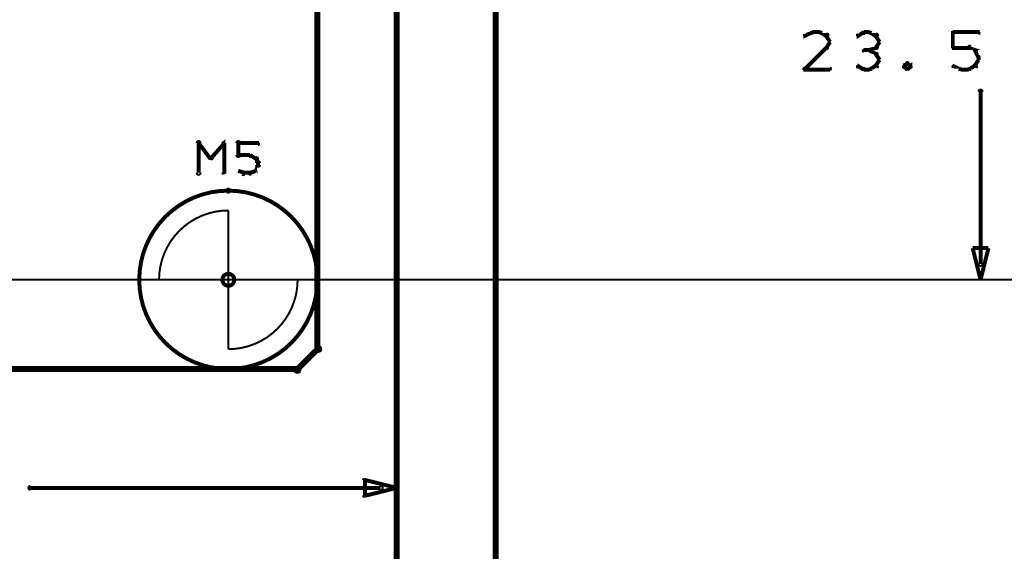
# Model space of a CAD drawing. Extents: x 98 to 599, y 121 to 517.
# Tile 31 of 77: x 229 to 279, y 400 to 427. Entities that reach past the tile are written whole.
import ezdxf

# ---------------------------------------------------------------- set-up
doc = ezdxf.new("R2010")
doc.units = 0
doc.layers.get('0').update_dxf_attribs({"linetype": 'CONTINUOUS'})
for name, color, linetype in [('COPPER', 3, 'CONTINUOUS'), ('DIMENSIONS', 2, 'CONTINUOUS'), ('DRAWING', 4, 'CONTINUOUS'), ('OUTLINES', 1, 'CONTINUOUS')]:
    doc.layers.add(name, color=color, linetype=linetype)

# ---------------------------------------------------------------- blocks, each defined once
blk = doc.blocks.new('VIA')
at = {"const_width": 0.2}
blk.add_lwpolyline([(-0.3, 0, 1), (0.3, 0, 1)], format="xyb", close=True, dxfattribs=at)

msp = doc.modelspace()

# ---------------------------------------------------------------- linework, layer by layer
at = {"layer": 'DIMENSIONS', "color": 94}
for points in [[(248.5, 462, 0.1, 0.1, 1), (248.5, 462, 0, 0, 0), (248.5, 462, 0, 0, 0), (248.5, 462, 0.1, 0.1, 0), (248.5, 402.5, 0.1, 0.1, 0), (248.5, 402.5, 0, 0, 0), (248.5, 402.5, 0.1, 0.1, 0), (248.5, 402.5, 0.1, 0.1, 1), (248.5, 402.5, 0, 0, 0)], [(248.5, 407, 0.1, 0.1, 1), (248.5, 407, 0, 0, 0), (248.5, 407, 0, 0, 0), (248.5, 407, 0.1, 0.1, 0), (248.5, 450.5, 0.1, 0.1, 0), (248.5, 450.5, 0, 0, 0), (248.5, 450.5, 0.1, 0.1, 0), (248.5, 450.5, 0.1, 0.1, 1), (248.5, 450.5, 0, 0, 0)], [(269.5, 425.9, 0.1, 0.1, 1), (269.4, 426, 0, 0, 0), (269.5, 426, 0, 0, 0), (269.5, 426, 0.2, 0.2, 0), (269.1, 425.8, 0.2, 0.2, 0), (269.1, 425.8, 0, 0, 0), (269.1, 425.8, 0.1, 0.1, 0), (269.1, 425.9, 0.1, 0.1, 1), (269.2, 425.8, 0, 0, 0)], [(269.9, 425.9, 0.1, 0.1, 1), (269.9, 426, 0, 0, 0), (269.9, 426, 0, 0, 0), (269.9, 426, 0.2, 0.2, 0), (269.5, 426, 0.2, 0.2, 0), (269.5, 426, 0, 0, 0), (269.5, 426, 0.1, 0.1, 0), (269.5, 426, 0.1, 0.1, 1), (269.5, 425.9, 0, 0, 0)], [(270.2, 425.8, 0.1, 0.1, 1), (270.3, 425.9, 0, 0, 0), (270.2, 425.8, 0, 0, 0), (270.2, 425.8, 0.2, 0.2, 0), (269.9, 426, 0.2, 0.2, 0), (269.9, 426, 0, 0, 0), (269.9, 426, 0.1, 0.1, 0), (270, 426, 0.1, 0.1, 1), (269.9, 425.9, 0, 0, 0)], [(270.4, 425.5, 0.1, 0.1, 1), (270.4, 425.5, 0, 0, 0), (270.4, 425.5, 0, 0, 0), (270.4, 425.5, 0.2, 0.2, 0), (270.2, 425.8, 0.2, 0.2, 0), (270.2, 425.8, 0, 0, 0), (270.2, 425.8, 0.1, 0.1, 0), (270.3, 425.9, 0.1, 0.1, 1), (270.2, 425.8, 0, 0, 0)], [(272.1, 425.9, 0.1, 0.1, 1), (272.1, 426, 0, 0, 0), (272.1, 426, 0, 0, 0), (272.1, 426, 0.2, 0.2, 0), (271.8, 425.8, 0.2, 0.2, 0), (271.8, 425.8, 0, 0, 0), (271.8, 425.8, 0.1, 0.1, 0), (271.8, 425.9, 0.1, 0.1, 1), (271.8, 425.8, 0, 0, 0)], [(272.4, 425.9, 0.1, 0.1, 1), (272.4, 426, 0, 0, 0), (272.4, 426, 0, 0, 0), (272.4, 426, 0.2, 0.2, 0), (272.1, 426, 0.2, 0.2, 0), (272.1, 426, 0, 0, 0), (272.1, 426, 0.1, 0.1, 0), (272.1, 426, 0.1, 0.1, 1), (272.1, 425.9, 0, 0, 0)], [(272.7, 425.8, 0.1, 0.1, 1), (272.8, 425.9, 0, 0, 0), (272.7, 425.8, 0, 0, 0), (272.7, 425.8, 0.2, 0.2, 0), (272.4, 426, 0.2, 0.2, 0), (272.4, 426, 0, 0, 0), (272.4, 426, 0.1, 0.1, 0), (272.5, 426, 0.1, 0.1, 1), (272.4, 425.9, 0, 0, 0)], [(272.9, 425.5, 0.1, 0.1, 1), (272.9, 425.5, 0, 0, 0), (272.9, 425.5, 0, 0, 0), (272.9, 425.5, 0.2, 0.2, 0), (272.7, 425.8, 0.2, 0.2, 0), (272.7, 425.8, 0, 0, 0), (272.7, 425.8, 0.1, 0.1, 0), (272.8, 425.9, 0.1, 0.1, 1), (272.7, 425.8, 0, 0, 0)], [(276.6, 426, 0.1, 0.1, 1), (276.6, 425.9, 0, 0, 0), (276.6, 426, 0, 0, 0), (276.6, 426, 0.2, 0.2, 0), (277.9, 426, 0.2, 0.2, 0), (277.9, 426, 0, 0, 0), (277.9, 426, 0.1, 0.1, 0), (277.9, 425.9, 0.1, 0.1, 1), (277.9, 426, 0, 0, 0)], [(276.6, 425.2, 0.1, 0.1, 1), (276.7, 425.2, 0, 0, 0), (276.6, 425.2, 0, 0, 0), (276.6, 425.2, 0.2, 0.2, 0), (276.6, 426, 0.2, 0.2, 0), (276.6, 426, 0, 0, 0), (276.6, 426, 0.1, 0.1, 0), (276.7, 426, 0.1, 0.1, 1), (276.6, 426, 0, 0, 0)], [(269.1, 424.2, 0.1, 0.1, 1), (269.2, 424.1, 0, 0, 0), (269.1, 424.1, 0, 0, 0), (269.1, 424.1, 0.2, 0.2, 0), (270.2, 425.2, 0.2, 0.2, 0), (270.2, 425.2, 0, 0, 0), (270.2, 425.2, 0.1, 0.1, 0), (270.3, 425.2, 0.1, 0.1, 1), (270.2, 425.2, 0, 0, 0)], [(270.2, 425.2, 0.1, 0.1, 1), (270.3, 425.2, 0, 0, 0), (270.2, 425.2, 0, 0, 0), (270.2, 425.2, 0.2, 0.2, 0), (270.4, 425.5, 0.2, 0.2, 0), (270.4, 425.5, 0, 0, 0), (270.4, 425.5, 0.1, 0.1, 0), (270.4, 425.5, 0.1, 0.1, 1), (270.4, 425.5, 0, 0, 0)], [(272.4, 425.1, 0.1, 0.1, 1), (272.5, 425, 0, 0, 0), (272.4, 425.1, 0, 0, 0), (272.4, 425.1, 0.2, 0.2, 0), (272.7, 425.2, 0.2, 0.2, 0), (272.7, 425.2, 0, 0, 0), (272.7, 425.2, 0.1, 0.1, 0), (272.8, 425.2, 0.1, 0.1, 1), (272.7, 425.3, 0, 0, 0)], [(272.7, 425.2, 0.1, 0.1, 1), (272.8, 425.2, 0, 0, 0), (272.7, 425.2, 0, 0, 0), (272.7, 425.2, 0.2, 0.2, 0), (272.9, 425.5, 0.2, 0.2, 0), (272.9, 425.5, 0, 0, 0), (272.9, 425.5, 0.1, 0.1, 0), (272.9, 425.5, 0.1, 0.1, 1), (272.9, 425.5, 0, 0, 0)], [(277.4, 425.2, 0.1, 0.1, 1), (277.4, 425.3, 0, 0, 0), (277.4, 425.2, 0, 0, 0), (277.4, 425.2, 0.2, 0.2, 0), (276.6, 425.2, 0.2, 0.2, 0), (276.6, 425.2, 0, 0, 0), (276.6, 425.2, 0.1, 0.1, 0), (276.6, 425.3, 0.1, 0.1, 1), (276.6, 425.2, 0, 0, 0)], [(277.7, 425, 0.1, 0.1, 1), (277.8, 425.1, 0, 0, 0), (277.7, 425.1, 0, 0, 0), (277.7, 425.1, 0.2, 0.2, 0), (277.4, 425.2, 0.2, 0.2, 0), (277.4, 425.2, 0, 0, 0), (277.4, 425.2, 0.1, 0.1, 0), (277.5, 425.3, 0.1, 0.1, 1), (277.4, 425.2, 0, 0, 0)], [(272.4, 425, 0.1, 0.1, 1), (272.4, 425.1, 0, 0, 0), (272.4, 425.1, 0, 0, 0), (272.4, 425.1, 0.2, 0.2, 0), (272.1, 425.1, 0.2, 0.2, 0), (272.1, 425.1, 0, 0, 0), (272.1, 425.1, 0.1, 0.1, 0), (272.1, 425.1, 0.1, 0.1, 1), (272.1, 425, 0, 0, 0)], [(272.7, 424.9, 0.1, 0.1, 1), (272.8, 424.9, 0, 0, 0), (272.7, 424.9, 0, 0, 0), (272.7, 424.9, 0.2, 0.2, 0), (272.4, 425.1, 0.2, 0.2, 0), (272.4, 425.1, 0, 0, 0), (272.4, 425.1, 0.1, 0.1, 0), (272.5, 425.1, 0.1, 0.1, 1), (272.4, 425, 0, 0, 0)], [(272.9, 424.6, 0.1, 0.1, 1), (272.9, 424.6, 0, 0, 0), (272.9, 424.6, 0, 0, 0), (272.9, 424.6, 0.2, 0.2, 0), (272.7, 424.9, 0.2, 0.2, 0), (272.7, 424.9, 0, 0, 0), (272.7, 424.9, 0.1, 0.1, 0), (272.8, 424.9, 0.1, 0.1, 1), (272.7, 424.9, 0, 0, 0)], [(277.9, 424.7, 0.1, 0.1, 1), (277.9, 424.8, 0, 0, 0), (277.9, 424.7, 0, 0, 0), (277.9, 424.7, 0.2, 0.2, 0), (277.7, 425.1, 0.2, 0.2, 0), (277.7, 425.1, 0, 0, 0), (277.7, 425.1, 0.1, 0.1, 0), (277.8, 425.1, 0.1, 0.1, 1), (277.7, 425, 0, 0, 0)], [(277.9, 424.6, 0.1, 0.1, 1), (277.9, 424.6, 0, 0, 0), (277.9, 424.6, 0, 0, 0), (277.9, 424.6, 0.2, 0.2, 0), (277.9, 424.7, 0.2, 0.2, 0), (277.9, 424.7, 0, 0, 0), (277.9, 424.7, 0.1, 0.1, 0), (277.9, 424.7, 0.1, 0.1, 1), (277.9, 424.7, 0, 0, 0)], [(270.4, 424.1, 0.1, 0.1, 1), (270.4, 424.2, 0, 0, 0), (270.4, 424.1, 0, 0, 0), (270.4, 424.1, 0.2, 0.2, 0), (269.1, 424.1, 0.2, 0.2, 0), (269.1, 424.1, 0, 0, 0), (269.1, 424.1, 0.1, 0.1, 0), (269.1, 424.2, 0.1, 0.1, 1), (269.1, 424.1, 0, 0, 0)], [(271.8, 424.3, 0.1, 0.1, 1), (271.8, 424.2, 0, 0, 0), (271.8, 424.3, 0, 0, 0), (271.8, 424.3, 0.2, 0.2, 0), (272.1, 424.1, 0.2, 0.2, 0), (272.1, 424.1, 0, 0, 0), (272.1, 424.1, 0.1, 0.1, 0), (272.1, 424.1, 0.1, 0.1, 1), (272.1, 424.2, 0, 0, 0)], [(272.1, 424.2, 0.1, 0.1, 1), (272.1, 424.1, 0, 0, 0), (272.1, 424.1, 0, 0, 0), (272.1, 424.1, 0.2, 0.2, 0), (272.4, 424.1, 0.2, 0.2, 0), (272.4, 424.1, 0, 0, 0), (272.4, 424.1, 0.1, 0.1, 0), (272.4, 424.1, 0.1, 0.1, 1), (272.4, 424.2, 0, 0, 0)], [(272.4, 424.2, 0.1, 0.1, 1), (272.5, 424.1, 0, 0, 0), (272.4, 424.1, 0, 0, 0), (272.4, 424.1, 0.2, 0.2, 0), (272.7, 424.3, 0.2, 0.2, 0), (272.7, 424.3, 0, 0, 0), (272.7, 424.3, 0.1, 0.1, 0), (272.8, 424.2, 0.1, 0.1, 1), (272.7, 424.3, 0, 0, 0)], [(272.7, 424.3, 0.1, 0.1, 1), (272.8, 424.3, 0, 0, 0), (272.7, 424.3, 0, 0, 0), (272.7, 424.3, 0.2, 0.2, 0), (272.9, 424.6, 0.2, 0.2, 0), (272.9, 424.6, 0, 0, 0), (272.9, 424.6, 0.1, 0.1, 0), (272.9, 424.6, 0.1, 0.1, 1), (272.9, 424.6, 0, 0, 0)], [(274.3, 424.4, 0.1, 0.1, 1), (274.3, 424.5, 0, 0, 0), (274.3, 424.4, 0, 0, 0), (274.3, 424.4, 0.2, 0.2, 0), (274.1, 424.3, 0.2, 0.2, 0), (274.1, 424.3, 0, 0, 0), (274.1, 424.3, 0.1, 0.1, 0), (274.1, 424.3, 0.1, 0.1, 1), (274.2, 424.2, 0, 0, 0)], [(274.2, 424.3, 0.1, 0.1, 1), (274.1, 424.2, 0, 0, 0), (274.1, 424.3, 0, 0, 0), (274.1, 424.3, 0.2, 0.2, 0), (274.3, 424.1, 0.2, 0.2, 0), (274.3, 424.1, 0, 0, 0), (274.3, 424.1, 0.1, 0.1, 0), (274.3, 424.1, 0.1, 0.1, 1), (274.3, 424.2, 0, 0, 0)], [(274.4, 424.2, 0.1, 0.1, 1), (274.5, 424.3, 0, 0, 0), (274.5, 424.3, 0, 0, 0), (274.5, 424.3, 0.2, 0.2, 0), (274.3, 424.4, 0.2, 0.2, 0), (274.3, 424.4, 0, 0, 0), (274.3, 424.4, 0.1, 0.1, 0), (274.3, 424.5, 0.1, 0.1, 1), (274.3, 424.4, 0, 0, 0)], [(274.3, 424.2, 0.1, 0.1, 1), (274.3, 424.1, 0, 0, 0), (274.3, 424.1, 0, 0, 0), (274.3, 424.1, 0.2, 0.2, 0), (274.5, 424.3, 0.2, 0.2, 0), (274.5, 424.3, 0, 0, 0), (274.5, 424.3, 0.1, 0.1, 0), (274.5, 424.2, 0.1, 0.1, 1), (274.4, 424.3, 0, 0, 0)], [(276.7, 424.3, 0.1, 0.1, 1), (276.6, 424.2, 0, 0, 0), (276.6, 424.3, 0, 0, 0), (276.6, 424.3, 0.2, 0.2, 0), (277, 424.1, 0.2, 0.2, 0), (277, 424.1, 0, 0, 0), (277, 424.1, 0.1, 0.1, 0), (276.9, 424.1, 0.1, 0.1, 1), (277, 424.2, 0, 0, 0)], [(277, 424.2, 0.1, 0.1, 1), (277, 424.1, 0, 0, 0), (277, 424.1, 0, 0, 0), (277, 424.1, 0.2, 0.2, 0), (277.4, 424.1, 0.2, 0.2, 0), (277.4, 424.1, 0, 0, 0), (277.4, 424.1, 0.1, 0.1, 0), (277.4, 424.1, 0.1, 0.1, 1), (277.4, 424.2, 0, 0, 0)], [(277.4, 424.2, 0.1, 0.1, 1), (277.5, 424.1, 0, 0, 0), (277.4, 424.1, 0, 0, 0), (277.4, 424.1, 0.2, 0.2, 0), (277.7, 424.3, 0.2, 0.2, 0), (277.7, 424.3, 0, 0, 0), (277.7, 424.3, 0.1, 0.1, 0), (277.8, 424.2, 0.1, 0.1, 1), (277.7, 424.3, 0, 0, 0)], [(277.7, 424.3, 0.1, 0.1, 1), (277.8, 424.3, 0, 0, 0), (277.7, 424.3, 0, 0, 0), (277.7, 424.3, 0.2, 0.2, 0), (277.9, 424.6, 0.2, 0.2, 0), (277.9, 424.6, 0, 0, 0), (277.9, 424.6, 0.1, 0.1, 0), (277.9, 424.6, 0.1, 0.1, 1), (277.9, 424.6, 0, 0, 0)], [(277.9, 414.3, 0.1, 0.1, 1), (278.1, 414.3, 0, 0, 0), (278, 414.3, 0, 0, 0), (278, 414.3, 0.2, 0.2, 0), (278, 423, 0.2, 0.2, 0), (278, 423, 0, 0, 0), (278, 423, 0.1, 0.1, 0), (278.1, 423, 0.1, 0.1, 1), (277.9, 423, 0, 0, 0)], [(195, 413.5, 0.1, 0.1, 1), (195, 413.5, 0, 0, 0), (195, 413.5, 0, 0, 0), (195, 413.5, 0.1, 0.1, 0), (278.5, 413.5, 0.1, 0.1, 0), (278.5, 413.5, 0, 0, 0), (278.5, 413.5, 0.1, 0.1, 0), (278.5, 413.5, 0.1, 0.1, 1), (278.5, 413.5, 0, 0, 0)], [(218.9, 413.5, 0.1, 0.1, 1), (218.9, 413.5, 0, 0, 0), (218.9, 413.5, 0, 0, 0), (218.9, 413.5, 0.1, 0.1, 0), (299, 413.5, 0.1, 0.1, 0), (299, 413.5, 0, 0, 0), (299, 413.5, 0.1, 0.1, 0), (299, 413.5, 0.1, 0.1, 1), (299, 413.5, 0, 0, 0)], [(247.7, 402.9, 0.1, 0.1, 1), (247.7, 403.1, 0, 0, 0), (247.7, 403, 0, 0, 0), (247.7, 403, 0.2, 0.2, 0), (230, 403, 0.2, 0.2, 0), (230, 403, 0, 0, 0), (230, 403, 0.1, 0.1, 0), (230, 403.1, 0.1, 0.1, 1), (230, 402.9, 0, 0, 0)]]:
    msp.add_lwpolyline(points, format="xyseb", dxfattribs=at)
for points in [[(278, 413.5, 0.1, 0.1, 1), (278, 413.5, 0, 0, 0), (278, 413.5, 0, 0, 0), (278, 413.5, 0.2, 0.2, 0), (277.6, 415.1, 0, 0, 0), (277.6, 415.1, 0.1, 0.1, 0), (277.6, 415.1, 0.1, 0.1, 1), (277.6, 415.1, 0, 0, 0), (277.6, 415.1, 0.1, 0.1, 1), (277.6, 415.1, 0, 0, 0), (277.6, 415.1, 0, 0, 0), (277.6, 415.1, 0.2, 0.2, 0), (278.4, 415.1, 0, 0, 0), (278.4, 415.1, 0.1, 0.1, 0), (278.4, 415.1, 0.1, 0.1, 1), (278.4, 415.1, 0, 0, 0), (278.4, 415.1, 0.1, 0.1, 1), (278.4, 415.1, 0, 0, 0), (278.4, 415.1, 0, 0, 0), (278.4, 415.1, 0.2, 0.2, 0), (278, 413.5, 0.2, 0.2, 0), (278, 413.5, 0, 0, 0), (278, 413.5, 0.1, 0.1, 0), (278, 413.5, 0.1, 0.1, 1), (278, 413.5, 0, 0, 0)], [(248.5, 403, 0.1, 0.1, 1), (248.5, 403, 0, 0, 0), (248.5, 403, 0, 0, 0), (248.5, 403, 0.2, 0.2, 0), (246.9, 402.6, 0, 0, 0), (246.9, 402.6, 0.1, 0.1, 0), (246.9, 402.6, 0.1, 0.1, 1), (246.9, 402.6, 0, 0, 0), (246.8, 402.6, 0.1, 0.1, 1), (246.9, 402.6, 0, 0, 0), (246.9, 402.6, 0, 0, 0), (246.9, 402.6, 0.2, 0.2, 0), (246.9, 403.4, 0, 0, 0), (246.9, 403.4, 0.1, 0.1, 0), (246.9, 403.4, 0.1, 0.1, 1), (246.8, 403.4, 0, 0, 0), (246.9, 403.4, 0.1, 0.1, 1), (246.9, 403.4, 0, 0, 0), (246.9, 403.4, 0, 0, 0), (246.9, 403.4, 0.2, 0.2, 0), (248.5, 403, 0.2, 0.2, 0), (248.5, 403, 0, 0, 0), (248.5, 403, 0.1, 0.1, 0), (248.5, 403, 0.1, 0.1, 1), (248.5, 403, 0, 0, 0)]]:
    msp.add_lwpolyline(points, format="xyseb", close=True, dxfattribs=at)
at = {"layer": 'DRAWING', "color": 2}
for points in [[(248.5, 167, 0.3, 0.3, 0), (248.5, 517, 0, 0, 0), (248.5, 517, 0.2, 0.2, 0), (248.4, 517, 0.2, 0.2, -1), (248.6, 517, 0, 0, 0), (248.5, 517.1, 0.2, 0.2, -1), (248.5, 516.9, 0, 0, 0), (248.5, 517, 0, 0, 0), (248.5, 517, 0.3, 0.3, 0), (98.5, 517, 0.3, 0.3, 0), (98.5, 517, 0, 0, 0), (98.5, 517, 0.2, 0.2, 0), (98.5, 516.9, 0.2, 0.2, -1), (98.5, 517.1, 0, 0, 0), (98.6, 517, 0.2, 0.2, 1), (98.4, 517, 0, 0, 0), (98.5, 517, 0, 0, 0), (98.5, 517, 0.3, 0.3, 0), (98.5, 167, 0, 0, 0)], [(248.5, 367, 0.3, 0.3, 0), (248.5, 517, 0, 0, 0), (248.5, 517, 0.2, 0.2, 0), (248.4, 517, 0.2, 0.2, -1), (248.6, 517, 0, 0, 0), (248.5, 516.9, 0.2, 0.2, -1), (248.5, 517.1, 0, 0, 0), (248.5, 517, 0, 0, 0), (248.5, 517, 0.3, 0.3, 0), (253.5, 517, 0, 0, 0), (253.5, 517, 0.2, 0.2, 0), (253.5, 517.1, 0.2, 0.2, -1), (253.5, 516.9, 0, 0, 0), (253.4, 517, 0.2, 0.2, -1), (253.6, 517, 0, 0, 0), (253.5, 517, 0, 0, 0), (253.5, 517, 0.3, 0.3, 0), (253.5, 367, 0.3, 0.3, 0)], [(238.4, 418.9, 0.1, 0.1, 1), (238.6, 418.9, 0, 0, 0), (238.5, 418.9, 0, 0, 0), (238.5, 418.9, 0.2, 0.2, 0), (238.5, 420.4, 0.2, 0.2, 0), (238.5, 420.4, 0, 0, 0), (238.5, 420.4, 0.1, 0.1, 0), (238.6, 420.4, 0.1, 0.1, 1), (238.4, 420.4, 0, 0, 0)], [(238.5, 420.4, 0.1, 0.1, 1), (238.5, 420.3, 0, 0, 0), (238.5, 420.4, 0, 0, 0), (238.5, 420.4, 0.2, 0.2, 0), (239.1, 419.6, 0.2, 0.2, 0), (239.1, 419.6, 0, 0, 0), (239.1, 419.6, 0.1, 0.1, 0), (239.1, 419.6, 0.1, 0.1, 1), (239.2, 419.7, 0, 0, 0)], [(239.1, 419.7, 0.1, 0.1, 1), (239.2, 419.6, 0, 0, 0), (239.1, 419.6, 0, 0, 0), (239.1, 419.6, 0.2, 0.2, 0), (239.8, 420.4, 0.2, 0.2, 0), (239.8, 420.4, 0, 0, 0), (239.8, 420.4, 0.1, 0.1, 0), (239.8, 420.3, 0.1, 0.1, 1), (239.7, 420.4, 0, 0, 0)], [(239.8, 420.4, 0.1, 0.1, 1), (239.7, 420.4, 0, 0, 0), (239.8, 420.4, 0, 0, 0), (239.8, 420.4, 0.2, 0.2, 0), (239.8, 418.9, 0.2, 0.2, 0), (239.8, 418.9, 0, 0, 0), (239.8, 418.9, 0.1, 0.1, 0), (239.7, 418.9, 0.1, 0.1, 1), (239.8, 418.9, 0, 0, 0)], [(240.4, 419.8, 0.1, 0.1, 1), (240.6, 419.8, 0, 0, 0), (240.5, 419.8, 0, 0, 0), (240.5, 419.8, 0.2, 0.2, 0), (240.5, 420.4, 0.2, 0.2, 0), (240.5, 420.4, 0, 0, 0), (240.5, 420.4, 0.1, 0.1, 0), (240.6, 420.4, 0.1, 0.1, 1), (240.4, 420.4, 0, 0, 0)], [(240.5, 420.4, 0.1, 0.1, 1), (240.5, 420.3, 0, 0, 0), (240.5, 420.4, 0, 0, 0), (240.5, 420.4, 0.2, 0.2, 0), (241.5, 420.4, 0.2, 0.2, 0), (241.5, 420.4, 0, 0, 0), (241.5, 420.4, 0.1, 0.1, 0), (241.5, 420.3, 0.1, 0.1, 1), (241.5, 420.4, 0, 0, 0)], [(241.1, 419.7, 0.1, 0.1, 1), (241.1, 419.8, 0, 0, 0), (241.1, 419.8, 0, 0, 0), (241.1, 419.8, 0.2, 0.2, 0), (240.5, 419.8, 0.2, 0.2, 0), (240.5, 419.8, 0, 0, 0), (240.5, 419.8, 0.1, 0.1, 0), (240.5, 419.8, 0.1, 0.1, 1), (240.5, 419.7, 0, 0, 0)], [(241.4, 419.6, 0.1, 0.1, 1), (241.4, 419.7, 0, 0, 0), (241.4, 419.6, 0, 0, 0), (241.4, 419.6, 0.2, 0.2, 0), (241.1, 419.8, 0.2, 0.2, 0), (241.1, 419.8, 0, 0, 0), (241.1, 419.8, 0.1, 0.1, 0), (241.1, 419.8, 0.1, 0.1, 1), (241.1, 419.7, 0, 0, 0)], [(241.3, 419, 0.1, 0.1, 1), (241.4, 419, 0, 0, 0), (241.4, 419, 0, 0, 0), (241.4, 419, 0.2, 0.2, 0), (241.5, 419.3, 0.2, 0.2, 0), (241.5, 419.3, 0, 0, 0), (241.5, 419.3, 0.1, 0.1, 0), (241.5, 419.2, 0.1, 0.1, 1), (241.5, 419.3, 0, 0, 0)], [(241.5, 419.4, 0.1, 0.1, 1), (241.5, 419.4, 0, 0, 0), (241.5, 419.4, 0, 0, 0), (241.5, 419.4, 0.2, 0.2, 0), (241.4, 419.6, 0.2, 0.2, 0), (241.4, 419.6, 0, 0, 0), (241.4, 419.6, 0.1, 0.1, 0), (241.4, 419.6, 0.1, 0.1, 1), (241.3, 419.6, 0, 0, 0)], [(241.4, 419.3, 0.1, 0.1, 1), (241.6, 419.3, 0, 0, 0), (241.5, 419.3, 0, 0, 0), (241.5, 419.3, 0.2, 0.2, 0), (241.5, 419.4, 0.2, 0.2, 0), (241.5, 419.4, 0, 0, 0), (241.5, 419.4, 0.1, 0.1, 0), (241.6, 419.4, 0.1, 0.1, 1), (241.4, 419.4, 0, 0, 0)], [(240.5, 419, 0.1, 0.1, 1), (240.5, 419, 0, 0, 0), (240.5, 419, 0, 0, 0), (240.5, 419, 0.2, 0.2, 0), (240.8, 418.9, 0.2, 0.2, 0), (240.8, 418.9, 0, 0, 0), (240.8, 418.9, 0.1, 0.1, 0), (240.7, 418.8, 0.1, 0.1, 1), (240.8, 418.9, 0, 0, 0)], [(240.8, 418.9, 0.1, 0.1, 1), (240.8, 418.8, 0, 0, 0), (240.8, 418.9, 0, 0, 0), (240.8, 418.9, 0.2, 0.2, 0), (241.1, 418.9, 0.2, 0.2, 0), (241.1, 418.9, 0, 0, 0), (241.1, 418.9, 0.1, 0.1, 0), (241.1, 418.8, 0.1, 0.1, 1), (241.1, 418.9, 0, 0, 0)], [(241.1, 418.9, 0.1, 0.1, 1), (241.1, 418.8, 0, 0, 0), (241.1, 418.9, 0, 0, 0), (241.1, 418.9, 0.2, 0.2, 0), (241.4, 419, 0.2, 0.2, 0), (241.4, 419, 0, 0, 0), (241.4, 419, 0.1, 0.1, 0), (241.4, 419, 0.1, 0.1, 1), (241.4, 419, 0, 0, 0)]]:
    msp.add_lwpolyline(points, format="xyseb", dxfattribs=at)
for points in [[(240, 417.9, 0.1, 0.1, -1), (240, 418.1, 0, 0, 0), (240, 418, 0, 0, 0), (240, 418, 0.2, 0.2, -1), (240, 409, 0, 0, 0), (240, 409, 0.1, 0.1, 0), (240, 408.9, 0.1, 0.1, -1), (240, 409.1, 0, 0, 0), (240, 409.1, 0.1, 0.1, -1), (240, 408.9, 0, 0, 0), (240, 409, 0, 0, 0), (240, 409, 0.2, 0.2, -1), (240, 418, 0.2, 0.2, 0), (240, 418, 0, 0, 0), (240, 418, 0.1, 0.1, 0), (240, 418.1, 0.1, 0.1, -1), (240, 417.9, 0, 0, 0)], [(236.5, 413.5, 0.1, 0.1, -1), (236.5, 413.5, 0, 0, 0), (236.5, 413.5, 0, 0, 0), (236.5, 413.5, 0.1, 0.1, -0.414), (240, 417, 0, 0, 0), (240, 417, 0.1, 0.1, 0), (240, 417, 0.1, 0.1, -1), (240, 417, 0, 0, 0), (240, 417, 0.1, 0.1, -1), (240, 417, 0, 0, 0), (240, 417, 0, 0, 0), (240, 417, 0.1, 0.1, 0), (240, 413.5, 0, 0, 0), (240, 413.5, 0.1, 0.1, 0), (240, 413.5, 0.1, 0.1, -1), (240, 413.5, 0, 0, 0), (240, 413.5, 0.1, 0.1, -1), (240, 413.5, 0, 0, 0), (240, 413.5, 0, 0, 0), (240, 413.5, 0.1, 0.1, 0), (236.5, 413.5, 0.1, 0.1, 0), (236.5, 413.5, 0, 0, 0), (236.5, 413.5, 0.1, 0.1, 0), (236.5, 413.5, 0.1, 0.1, -1), (236.5, 413.5, 0, 0, 0)], [(243.5, 413.5, 0.1, 0.1, -1), (243.5, 413.5, 0, 0, 0), (243.5, 413.5, 0, 0, 0), (243.5, 413.5, 0.1, 0.1, -0.414), (240, 410, 0, 0, 0), (240, 410, 0.1, 0.1, 0), (240, 410, 0.1, 0.1, -1), (240, 410, 0, 0, 0), (240, 410, 0.1, 0.1, -1), (240, 410, 0, 0, 0), (240, 410, 0, 0, 0), (240, 410, 0.1, 0.1, 0), (240, 413.5, 0, 0, 0), (240, 413.5, 0.1, 0.1, 0), (240, 413.5, 0.1, 0.1, -1), (240, 413.5, 0, 0, 0), (240, 413.5, 0.1, 0.1, -1), (240, 413.5, 0, 0, 0), (240, 413.5, 0, 0, 0), (240, 413.5, 0.1, 0.1, 0), (243.5, 413.5, 0.1, 0.1, 0), (243.5, 413.5, 0, 0, 0), (243.5, 413.5, 0.1, 0.1, 0), (243.5, 413.5, 0.1, 0.1, -1), (243.5, 413.5, 0, 0, 0)]]:
    msp.add_lwpolyline(points, format="xyseb", close=True, dxfattribs=at)
at = {"layer": 'OUTLINES', "color": 11}
msp.add_lwpolyline([(189.5, 409, 0.3, 0.3, 0), (243.5, 409, 0, 0, 0), (243.5, 409, 0.2, 0.2, 0), (243.5, 408.9, 0.2, 0.2, 1), (243.5, 409.1, 0, 0, 0), (243.4, 409.1, 0.2, 0.2, 1), (243.6, 408.9, 0, 0, 0), (243.5, 409, 0, 0, 0), (243.5, 409, 0.3, 0.3, 0), (244.5, 410, 0, 0, 0), (244.5, 410, 0.2, 0.2, 0), (244.6, 409.9, 0.2, 0.2, 1), (244.4, 410.1, 0, 0, 0), (244.4, 410, 0.2, 0.2, 1), (244.6, 410, 0, 0, 0), (244.5, 410, 0, 0, 0), (244.5, 410, 0.3, 0.3, 0), (244.5, 464, 0, 0, 0)], format="xyseb", dxfattribs=at)

# ---------------------------------------------------------------- block references
at = {"layer": 'COPPER', "color": 2}
msp.add_blockref('VIA', (240, 413.5), dxfattribs=at)
at = {"layer": 'DIMENSIONS', "color": 2}
msp.add_blockref('VIA', (240, 413.5), dxfattribs=at)
at = {"layer": 'DRAWING', "color": 2}
msp.add_blockref('VIA', (240, 413.5), dxfattribs=at)
at = {"layer": 'OUTLINES', "color": 2}
msp.add_blockref('VIA', (240, 413.5), dxfattribs=at)

doc.saveas('drawing.dxf')
